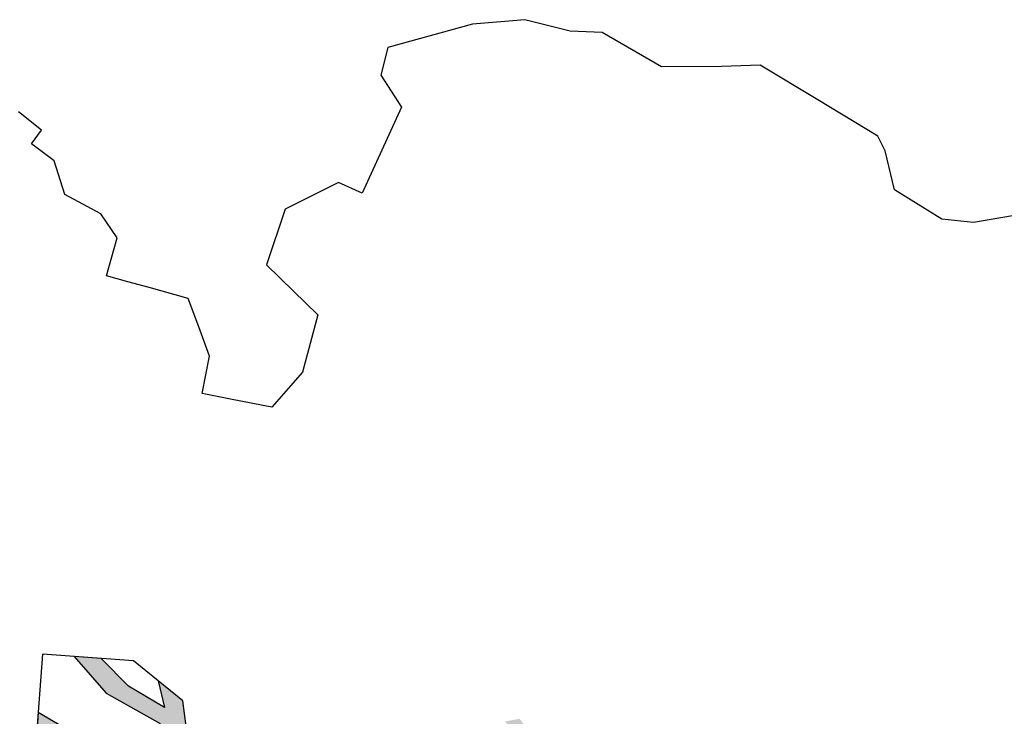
# Model space of a CAD drawing. Header units: feet. Extents: x 1377751 to 1381179, y 448542 to 452320.
# Tile 100 of 205: x 1377844 to 1377851, y 449591 to 449596. Entities that reach past the tile are written whole.
import ezdxf

# ---------------------------------------------------------------- set-up
doc = ezdxf.new("R2010")
doc.units = ezdxf.units.FT
doc.header["$MEASUREMENT"] = 0
doc.layers.add('MA- HONEY LOCUST TREE', color=3, linetype='Continuous')
doc.layers.add('VG_P_Cells', color=3, linetype='Continuous')

# ---------------------------------------------------------------- blocks, each defined once
blk = doc.blocks.new('HONEY LOCUST')
at = {"layer": 'MA- HONEY LOCUST TREE'}
h = blk.add_hatch(color=256, dxfattribs=at)
h.dxf.hatch_style = 1
h.paths.add_polyline_path([(4.4069, -1.4215), (4.5518, -1.3197), (5.2269, -0.8439), (6.2059, -0.8633), (6.1629, -0.7847), (5.9077, -0.6997), (5.3706, -0.6986), (5.5243, -0.581), (5.5824, -0.4951), (5.4717, -0.3066), (5.4072, -0.4472), (5.2574, -0.2756), (5.1787, -0.281), (5.3751, -0.5157), (5.1353, -0.6719), (4.9765, -0.6763), (4.8738, -0.6267), (4.5651, -0.4773), (4.2716, -0.4381), (4.3981, -0.1919), (4.8298, -0.1754), (4.7774, -0.0959), (4.3268, -0.1077), (4.1225, -0.4381), (3.8951, -0.4556), (3.4359, -0.6215), (2.8565, -0.6163), (2.5989, -0.4773), (2.5012, -0.6698), (2.2327, -0.5335), (2.0795, -0.8354), (2.6081, -0.9762), (3.0316, -1.089), (3.2605, -1.2868), (3.1988, -1.5516), (3.0254, -1.591), (2.4788, -1.6529), (2.2099, -1.3068), (1.9215, -1.1761), (1.8131, -1.4154), (2.0887, -1.5402), (2.4823, -1.9054), (2.8492, -2.4164), (2.5927, -2.4525), (2.2549, -2.4589), (1.777, -2.4962), (1.7545, -2.6581), (1.5346, -2.6276), (1.5113, -2.679), (1.4398, -2.6466), (1.3668, -2.512), (1.1094, -2.2527), (1.513, -2.1611), (1.5518, -1.8864), (1.521, -1.9043), (1.4781, -2.1371), (1.0893, -2.2066), (1.1545, -2.0797), (1.1149, -2.0593), (1.0433, -2.1985), (0.8345, -2.2657), (0.8765, -2.2991), (1.005, -2.2751), (1.3569, -2.5814), (1.4043, -2.703), (1.531, -2.7579), (1.5558, -2.7008), (1.7558, -2.7268), (1.8552, -2.8984), (1.9382, -3.0494), (2.4252, -3.5426), (2.7203, -4.1019), (2.6935, -4.2256), (2.7896, -4.3344), (2.8691, -4.2341), (3.2648, -4.5477), (3.2367, -4.7421), (3.3502, -4.7972), (3.3785, -4.6371), (3.4315, -4.6045), (4.1245, -5.0166), (4.1331, -5.1769), (4.2311, -5.2245), (4.2902, -5.1025), (4.2216, -4.9002), (4.3314, -4.7596), (4.4791, -5.0682), (4.4729, -5.3418), (4.5742, -5.3909), (4.5713, -5.0645), (4.4436, -4.6976), (4.3824, -4.2602), (4.4041, -4.1668), (4.9347, -4.615), (4.9293, -5.0468), (5.0389, -5.3693), (5.121, -5.2001), (5.0496, -4.9375), (5.0477, -4.6457), (5.1859, -4.7768), (5.1514, -4.5586), (4.8152, -4.2992), (4.479, -4.0399), (4.3597, -3.7704), (4.1204, -3.5408), (4.1242, -3.4058), (3.901, -3.3944), (3.1035, -2.4772), (3.2686, -2.4097), (3.5541, -2.4964), (3.5802, -2.4105), (3.278, -2.3188), (2.9812, -2.3727), (2.5927, -1.866), (3.5208, -1.715), (3.8286, -2.0111), (3.9484, -2.3178), (3.9349, -2.5096), (3.9855, -2.6004), (3.9985, -2.9669), (4.0523, -3.2594), (4.126, -3.34), (4.1279, -3.2709), (4.1931, -3.2727), (4.086, -3.1115), (4.0893, -2.8224), (4.1432, -2.7619), (4.658, -2.8661), (4.9131, -3.1103), (4.9803, -3.0767), (4.7623, -2.8728), (5.0819, -2.9972), (5.1276, -3.0965), (5.1935, -3.1142), (5.1589, -2.971), (4.7182, -2.7724), (4.2024, -2.6489), (4.125, -2.5889), (4.1196, -2.3049), (4.6773, -2.5674), (5.0526, -2.6531), (5.2136, -2.6563), (5.3409, -2.8303), (5.3232, -3.1491), (5.4228, -3.1159), (5.4274, -2.9653), (5.4783, -2.9308), (5.5705, -3.0667), (5.6086, -3.054), (5.5788, -2.9642), (5.6733, -2.9328), (5.7013, -2.875), (5.5821, -2.9006), (5.4716, -2.8203), (5.3442, -2.6563), (5.3811, -2.5659), (5.4899, -2.5302), (5.812, -2.5114), (5.8332, -2.6543), (5.8731, -2.6167), (5.8705, -2.5156), (5.9612, -2.5335), (6.0153, -2.4825), (5.8894, -2.4362), (5.6874, -2.4201), (5.3568, -2.4435), (5.2706, -2.3406), (5.1519, -2.1741), (5.1541, -2.1009), (5.5574, -2.1127), (5.6837, -2.149), (6.1032, -2.3994), (6.1358, -2.3686), (6.164, -2.3174), (5.7131, -2.0691), (6.3233, -2.0283), (6.3746, -1.9351), (6.4487, -1.8005), (6.2831, -1.7093), (5.9386, -1.4677), (6.2334, -1.4015), (6.5224, -1.4426), (6.4902, -1.3835), (6.2301, -1.3486), (5.8404, -1.4194), (5.6293, -1.2883), (5.9105, -1.1362), (6.3448, -1.1176), (6.306, -1.0466), (5.8909, -1.0578), (5.469, -1.2517), (4.9727, -1.2728), (4.967, -1.3784), (5.5406, -1.4091), (6.2073, -1.7724), (6.1645, -1.9073), (5.6997, -1.9056), (5.1032, -1.8505)])
h.paths.add_polyline_path([(3.6556, -1.5996), (3.7005, -1.5476), (3.9589, -1.5441), (4.2348, -1.5217), (4.9484, -1.8883), (5.0358, -1.9484), (5.0561, -2.1666), (5.2684, -2.4841), (5.2106, -2.5886), (5.0651, -2.598), (4.7015, -2.5281), (4.8347, -2.4875), (4.8031, -2.4531), (4.6648, -2.4938), (4.4579, -2.3745), (4.2374, -2.1833), (4.1259, -2.1155), (4.0484, -1.9999), (3.9181, -1.8056)], flags=16)
h.paths.add_polyline_path([(3.3606, -1.1781), (3.0543, -0.9061), (3.1568, -0.8063), (4.5777, -0.8745), (4.8937, -0.8745), (4.9271, -0.9574), (4.4324, -1.1894), (4.1545, -1.3197), (3.7632, -1.3197)], flags=16)
h.paths.add_polyline_path([(3.7302, -0.6588), (3.9521, -0.5649), (4.2116, -0.5542), (4.5425, -0.5665), (4.9116, -0.703), (4.6041, -0.6852), (4.5988, -0.777), (4.3443, -0.7622), (4.2543, -0.7231), (3.9029, -0.7346)], flags=16)
h.paths.add_polyline_path([(2.9605, -2.5291), (3.6817, -3.3042), (3.9283, -3.5727), (3.9319, -3.6382), (3.6886, -3.5814), (3.2234, -3.5469), (2.9783, -3.4568), (2.5208, -3.4457), (2.3641, -3.2713), (2.081, -3.021), (1.8633, -2.7043), (1.8616, -2.5933), (2.2584, -2.5559), (2.6739, -2.5671)], flags=16)
h.paths.add_polyline_path([(2.9754, -3.5788), (3.1985, -3.6664), (3.8276, -3.6957), (4.1019, -3.8711), (4.2153, -4.083), (4.2764, -4.5724), (4.2475, -4.6731), (4.1671, -4.8544), (4.1306, -4.8747), (3.4912, -4.5282), (2.932, -4.1598), (2.7995, -4), (2.6351, -3.6526), (2.6719, -3.5861)], flags=16)
h.paths.add_polyline_path([(6.164, -2.3174), (6.1358, -2.3686), (6.1032, -2.3994), (6.1559, -2.5378), (6.2225, -2.4581)], flags=17)
for p, q in [((10.9995, -1.2295, 17.4963), (10.8128, -1.4528, 17.4963)), ((10.8128, -1.4528, 17.4963), (10.7223, -1.6561, 17.4963)), ((10.7223, -1.6561, 17.4963), (10.7336, -2.0458, 17.4963)), ((10.7336, -2.0458, 17.4963), (10.9372, -2.2378, 17.4963)), ((10.9372, -2.2378, 17.4963), (10.9991, -2.3342, 17.4963)), ((10.9991, -2.3342, 17.4963), (11.0082, -2.824, 17.4963)), ((11.0082, -2.824, 17.4963), (11.0169, -3.2946, 17.4963)), ((11.0169, -3.2946, 17.4963), (10.872, -3.5224, 17.4963)), ((10.872, -3.5224, 17.4963), (10.6604, -3.8837, 17.4963)), ((10.6604, -3.8837, 17.4963), (10.6604, -4.3644, 17.4963)), ((4.479, -4.0399, 17.4963), (5.1514, -4.5586, 17.4963)), ((4.8152, -4.2992, 17.4963), (5.1514, -4.5586, 17.4963)), ((10.6604, -4.3644, 17.4963), (10.5554, -4.5604, 17.4963)), ((5.1514, -4.5586, 17.4963), (5.2204, -4.995, 17.4963)), ((5.1514, -4.5586, 17.4963), (5.1859, -4.7768, 17.4963)), ((10.5554, -4.5604, 17.4963), (10.4667, -4.8756, 17.4963)), ((4.9293, -5.0468, 17.4963), (4.9347, -4.615, 17.4963)), ((5.1859, -4.7768, 17.4963), (5.0477, -4.6457, 17.4963)), ((5.0477, -4.6457, 17.4963), (5.0496, -4.9375, 17.4963)), ((10.4667, -4.8756, 17.4963), (10.257, -5.1769, 17.4963)), ((5.0496, -4.9375, 17.4963), (5.121, -5.2001, 17.4963)), ((5.2204, -4.995, 17.4963), (4.9419, -5.5692, 17.4963)), ((7.5582, -4.985, 17.4963), (7.238, -5.049, 17.4963)), ((7.9581, -5.0931, 17.4963), (7.5582, -4.985, 17.4963)), ((4.5713, -5.0645, 17.4963), (4.5742, -5.3909, 17.4963)), ((5.0389, -5.3693, 17.4963), (4.9293, -5.0468, 17.4963)), ((7.238, -5.049, 17.4963), (7.1466, -5.314, 17.4963)), ((8.0157, -5.3231, 17.4963), (7.9581, -5.0931, 17.4963)), ((4.9419, -5.5692, 17.4963), (4.2065, -5.2125, 17.4963)), ((5.121, -5.2001, 17.4963), (5.0389, -5.3693, 17.4963)), ((10.257, -5.1769, 17.4963), (9.8179, -5.6064, 17.4963)), ((8.8482, -5.25, 17.4963), (8.8305, -5.4317, 17.4963)), ((9.5068, -5.314, 17.4963), (8.8482, -5.25, 17.4963)), ((4.5742, -5.3909, 17.4963), (4.4729, -5.3418, 17.4963)), ((7.1466, -5.314, 17.4963), (7.0764, -5.5171, 17.4963)), ((8.0797, -5.579, 17.4963), (8.0157, -5.3231, 17.4963)), ((9.6258, -5.5516, 17.4963), (9.5068, -5.314, 17.4963)), ((8.8305, -5.4317, 17.4963), (8.4822, -5.6613, 17.4963)), ((7.0764, -5.5171, 17.4963), (7.3273, -5.6037, 17.4963)), ((9.8179, -5.6064, 17.4963), (9.6258, -5.5516, 17.4963)), ((7.3273, -5.6037, 17.4963), (7.4668, -5.7709, 17.4963)), ((8.4822, -5.6613, 17.4963), (8.0797, -5.579, 17.4963)), ((7.4668, -5.7709, 17.4963), (7.6025, -5.9336, 17.4963)), ((7.6025, -5.9336, 17.4963), (7.5308, -6.2095, 17.4963)), ((7.5308, -6.2095, 17.4963), (7.4921, -6.3583, 17.4963)), ((7.4921, -6.3583, 17.4963), (7.4535, -6.5069, 17.4963)), ((7.4535, -6.5069, 17.4963), (7.7209, -6.5764, 17.4963)), ((7.7209, -6.5764, 17.4963), (7.8084, -6.7594, 17.4963)), ((7.8084, -6.7594, 17.4963), (7.7992, -7.0437, 17.4963)), ((7.7992, -7.0437, 17.4963), (7.9645, -7.2272, 17.4963)), ((7.9645, -7.2272, 17.4963), (7.9866, -7.424, 17.4963)), ((7.9866, -7.424, 17.4963), (8.1064, -7.4106, 17.4963)), ((8.1064, -7.4106, 17.4963), (8.1361, -7.6136, 17.4963))]:
    blk.add_line(p, q, dxfattribs=at)

msp = doc.modelspace()

# ---------------------------------------------------------------- block references
at = {"layer": 'VG_P_Cells', "xscale": -1, "rotation": 239.9083355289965}
msp.add_blockref('HONEY LOCUST', (1377846.3275, 449584.2924), dxfattribs=at)

doc.saveas('drawing.dxf')
